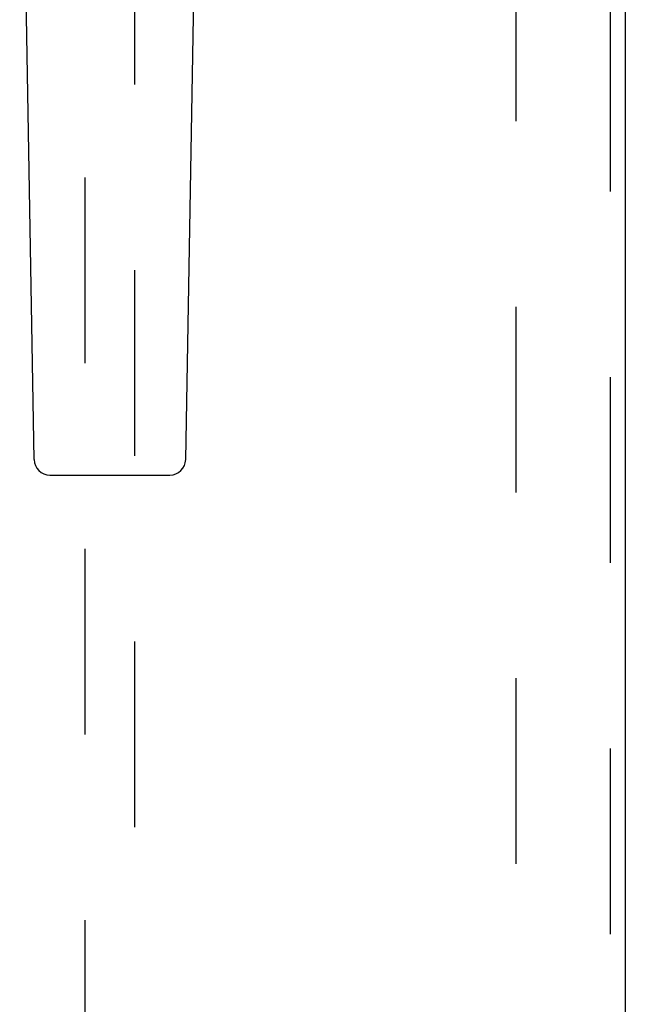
# Model space of a CAD drawing. Header units: inches. Extents: x 0 to 169, y 0 to 109.
# Tile 6 of 23: x 48.44 to 51.47, y 48.88 to 53.8. Entities that reach past the tile are written whole.
import ezdxf

# ---------------------------------------------------------------- set-up
doc = ezdxf.new("R2010")
doc.units = ezdxf.units.IN
doc.header["$LTSCALE"] = 9.280397
doc.header["$MEASUREMENT"] = 0
doc.linetypes.add('HIDDEN', pattern=[0.2, 0.1, -0.1])
doc.layers.add('DEFAULT_2', color=8, linetype='HIDDEN')
doc.layers.add('DOOR_ASSEMBLY_LEFT', color=7, linetype='CONTINUOUS')

msp = doc.modelspace()

# ---------------------------------------------------------------- linework, layer by layer
at = {"layer": 'DEFAULT_2', "color": 8, "linetype": 'HIDDEN'}
msp.add_line((50.9241, 40.2988), (50.9241, 73.7688), dxfattribs=at)
at = {"layer": 'DOOR_ASSEMBLY_LEFT', "color": 8, "linetype": 'HIDDEN'}
for p, q in [((51.3936, 74.2838), (51.3936, 39.7838)), ((48.7686, 54.8663), (48.7686, 40.4813)), ((49.0186, 40.4813), (49.0186, 54.8663))]:
    msp.add_line(p, q, dxfattribs=at)
at = {"layer": 'DOOR_ASSEMBLY_LEFT', "color": 3, "linetype": 'Continuous'}
msp.add_line((51.4686, 74.2838), (51.4686, 39.7838), dxfattribs=at)
at = {"layer": 'DOOR_ASSEMBLY_LEFT', "color": 7, "linetype": 'Continuous'}
for p, q in [((48.5151, 51.5993), (48.4428, 55.7386)), ((49.2721, 51.5993), (49.3443, 55.7386)), ((48.5938, 51.522), (49.1934, 51.522))]:
    msp.add_line(p, q, dxfattribs=at)
for centre, start, end in [((48.5938, 51.6007), 181, 270), ((49.1934, 51.6007), 270, 359)]:
    msp.add_arc(centre, 0.0787, start, end, dxfattribs=at)

doc.saveas('drawing.dxf')
